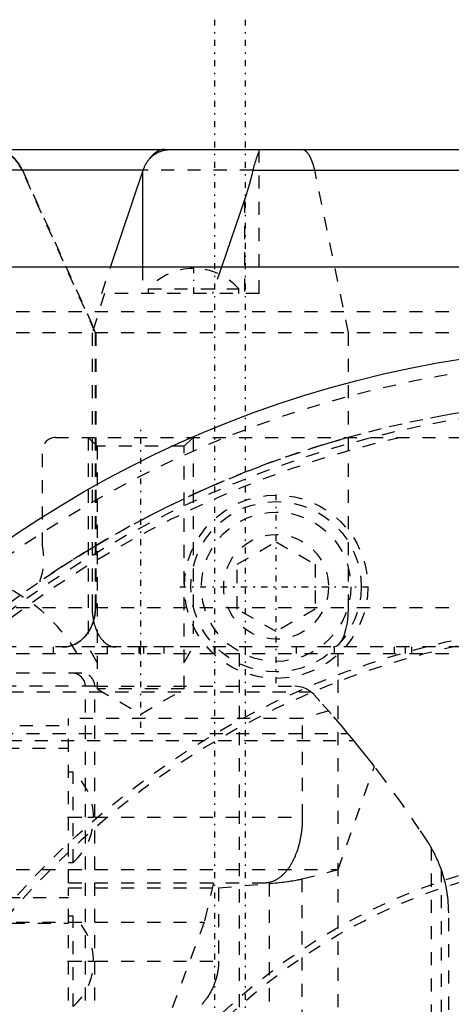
# Model space of a CAD drawing. Extents: x -565 to 345, y -109 to 109.
# Tile 17 of 19: x -47 to -14, y 34 to 109. Entities that reach past the tile are written whole.
import ezdxf

# ---------------------------------------------------------------- set-up
doc = ezdxf.new("R2010")
doc.units = 0
doc.linetypes.add('CENTER', pattern=[1.5, 0.45, -0.5, 0.05, -0.5])
doc.linetypes.add('DASHED', pattern=[2, 1, -1])
for name, color, linetype in [('AM_0', 7, 'CONTINUOUS'), ('AM_3', 7, 'DASHED'), ('AM_7', 7, 'CENTER')]:
    doc.layers.add(name, color=color, linetype=linetype)

msp = doc.modelspace()

# ---------------------------------------------------------------- linework, layer by layer
at = {"layer": 'AM_0', "color": 7, "linetype": 'CONTINUOUS'}
for p, q in [((-148.753, 99), (30.753, 99)), ((-37.316, 97.408), (-56.709, 97.408)), ((-39.802, 90), (-37.316, 97.408)), ((-37.356, 97.292), (-37.356, 90)), ((-28.942, 97.408), (33.402, 97.408)), ((-29.584, 95.145), (-31.348, 90.002)), ((75, 90), (-75, 90))]:
    msp.add_line(p, q, dxfattribs=at)
for points in [[(-35.655, 99, 0), (-35.691, 98.999, 0), (-35.762, 98.995, 0), (-35.834, 98.985, 0), (-35.869, 98.979, 0), (-35.905, 98.971, 0), (-35.975, 98.953, 0), (-36.045, 98.929, 0), (-36.114, 98.901, 0), (-36.183, 98.869, 0), (-36.251, 98.832, 0), (-36.285, 98.812, 0), (-36.318, 98.79, 0), (-36.384, 98.745, 0), (-36.449, 98.695, 0), (-36.513, 98.64, 0), (-36.575, 98.582, 0), (-36.635, 98.52, 0), (-36.665, 98.487, 0), (-36.695, 98.453, 0), (-36.752, 98.383, 0), (-36.808, 98.309, 0), (-36.835, 98.27, 0)], [(-36.835, 98.27, 0), (-36.799, 98.311, 0), (-36.724, 98.39, 0), (-36.644, 98.463, 0), (-36.603, 98.498, 0), (-36.561, 98.532, 0), (-36.475, 98.597, 0), (-36.384, 98.657, 0), (-36.29, 98.712, 0), (-36.192, 98.762, 0), (-36.091, 98.807, 0), (-36.04, 98.828, 0), (-35.988, 98.847, 0), (-35.882, 98.882, 0), (-35.773, 98.913, 0), (-35.662, 98.938, 0), (-35.549, 98.959, 0), (-35.434, 98.975, 0), (-35.375, 98.982, 0), (-35.316, 98.988, 0), (-35.196, 98.996, 0), (-35.075, 99, 0), (-35.013, 99, 0)], [(-28.47, 98.951, 0), (-28.471, 98.938, 0), (-28.475, 98.907, 0), (-28.484, 98.868, 0), (-28.49, 98.846, 0), (-28.497, 98.822, 0), (-28.515, 98.769, 0), (-28.536, 98.708, 0), (-28.56, 98.641, 0), (-28.587, 98.566, 0), (-28.617, 98.485, 0), (-28.632, 98.442, 0), (-28.649, 98.397, 0), (-28.682, 98.301, 0), (-28.717, 98.2, 0), (-28.753, 98.092, 0), (-28.789, 97.979, 0), (-28.824, 97.861, 0), (-28.842, 97.8, 0), (-28.86, 97.737, 0), (-28.894, 97.609, 0), (-28.926, 97.476, 0), (-28.942, 97.408, 0)], [(-28.509, 99, 0), (-28.497, 98.999, 0), (-28.48, 98.988, 0), (-28.474, 98.977, 0), (-28.472, 98.973, 0), (-28.471, 98.969, 0), (-28.471, 98.967, 0), (-28.471, 98.964, 0), (-28.47, 98.959, 0), (-28.47, 98.954, 0), (-28.47, 98.951, 0)], [(-37.316, 97.408, 0), (-37.307, 97.436, 0), (-37.287, 97.49, 0), (-37.267, 97.543, 0), (-37.256, 97.57, 0), (-37.246, 97.596, 0), (-37.223, 97.648, 0), (-37.2, 97.7, 0), (-37.176, 97.75, 0), (-37.152, 97.8, 0), (-37.126, 97.849, 0), (-37.113, 97.873, 0), (-37.099, 97.897, 0), (-37.071, 97.945, 0), (-37.043, 97.991, 0), (-37.013, 98.037, 0), (-36.983, 98.082, 0), (-36.952, 98.125, 0), (-36.936, 98.147, 0), (-36.92, 98.168, 0), (-36.887, 98.21, 0), (-36.853, 98.25, 0), (-36.835, 98.27, 0)], [(-28.942, 97.408, 0), (-29.028, 97.042, 0), (-29.225, 96.296, 0), (-29.456, 95.531, 0), (-29.584, 95.145, 0)]]:
    msp.add_polyline3d(points, dxfattribs=at)
msp.add_circle((0, 0), 84, dxfattribs=at)
at = {"layer": 'AM_3', "color": 6, "linetype": 'DASHED'}
for p, q in [((-28.47, 88), (-28.47, 98.951)), ((-40.953, 85), (-46.554, 97.408)), ((-46.526, 97.408), (-40.931, 85)), ((-28.942, 97.408), (-37.316, 97.408)), ((-21.644, 85), (-24.222, 97.408)), ((-29.584, 95.145), (-29.584, 88)), ((-40.472, 88), (-39.802, 90)), ((-37.356, 90), (-37.356, 88)), ((-31.348, 90.002), (-32.032, 88)), ((-40.254, 88), (-41.211, 85)), ((-28.47, 88), (-40.472, 88)), ((-36.92, 88.343), (-36.92, 88)), ((-36.92, 88.343), (-30.02, 88.343)), ((-30.02, 88), (-30.02, 88.343)), ((64, 86.592), (-64, 86.592)), ((40, 85), (-97.697, 85)), ((-41.211, 85), (-41.211, 64)), ((-40.953, 64), (-40.953, 85)), ((-40.931, 85), (-40.931, 64)), ((-21.644, 64), (-21.644, 85)), ((-44, 77), (44, 77)), ((-41.5, 77), (-40.824, 76.323)), ((-41.5, 77), (-41.5, 61)), ((-34.176, 76.323), (-33.5, 77)), ((-33.5, 77), (-33.5, 61)), ((-45, 68.74), (-45, 76)), ((-40.824, 76.323), (-40.824, 57.8)), ((-34.176, 76.323), (-40.824, 76.323)), ((-34.176, 57.8), (-34.176, 76.323)), ((-30.14, 67.315), (-27.17, 69.029)), ((-27.17, 69.029), (-24.2, 67.315)), ((-30.14, 63.885), (-30.14, 67.315)), ((-24.2, 67.315), (-24.2, 63.885)), ((40, 64), (-108.06, 64)), ((-27.17, 62.171), (-30.14, 63.885)), ((-24.2, 63.885), (-27.17, 62.171)), ((37, 61), (-89.985, 61)), ((-44.152, 60.5), (-44.152, 61)), ((-33.5, 61), (-41.5, 61)), ((-40.824, 59.828), (-41.5, 61)), ((-40.063, 61), (-40.063, 60.5)), ((-37.607, 60.5), (-37.607, 61)), ((-37.55, 61), (-37.55, 60.5)), ((-37.273, 60.5), (-37.273, 61)), ((-35.747, 61), (-35.747, 60.5)), ((-34.176, 59.828), (-33.5, 61)), ((-31.871, 60.5), (-31.871, 61)), ((-31.814, 60.5), (-31.814, 61)), ((-29.527, 61), (-29.527, 60.5)), ((-25.62, 60.5), (-25.62, 61)), ((-22.707, 60.5), (-22.707, 61)), ((-18.134, 60.5), (-18.134, 61)), ((-17.314, 61), (-17.314, 60.5)), ((-16.834, 61), (-16.834, 60.5)), ((-67, 60.5), (55.352, 60.5)), ((-30, 60.5), (-30, -60.5)), ((-22.463, 60.5), (-22.463, -60.5)), ((-42, 59), (-147.25, 59)), ((-41, 58), (-72.742, 58)), ((-41.726, -58), (-41.726, 58)), ((-41, 58), (-25.738, 58)), ((-41, -58), (-41, 58)), ((-57.438, 57.58), (-24.512, 57.58)), ((-40.824, 57.8), (-37.5, 55.881)), ((-34.176, 57.8), (-40.824, 57.8)), ((-37.5, 55.881), (-34.176, 57.8)), ((-23.158, 56.118), (-25.144, 55.551)), ((-70.736, 55.006), (-43, 55.006)), ((-25.144, 55.551), (-43, 55.551)), ((-43, 43), (-43, 55.551)), ((-25.144, 48), (-25.144, 55.551)), ((-70.227, 54.406), (-21.693, 54.406)), ((-21.238, 53.855), (-21.693, 54.406)), ((-71.583, 53.855), (-21.238, 53.855)), ((-77.768, 53.27), (-43, 53.27)), ((-42.657, 51.45), (-43, 51.45)), ((-42.657, 44.55), (-42.657, 51.45)), ((-22.431, 44), (-19.665, 51.875)), ((-43, 48), (-25.144, 48)), ((-15.34, 45.694), (-15.34, -45.694)), ((-43, 44.55), (-42.657, 44.55)), ((-159, 44), (-22.431, 44)), ((-25.212, 43.29), (-22.431, 44)), ((-14.581, 44.052), (-14.581, -44.052)), ((-43, 43), (-28.03, 43)), ((-31.953, 43), (-32.649, 40)), ((-31.56, 42.601), (-27.69, 42.941)), ((-27.69, 42.941), (-27.69, -42.941)), ((-25.212, 43.29), (-25.212, -43.29)), ((-43, 32), (-43, 42.601)), ((-43, 42.601), (-31.56, 42.601)), ((-31.56, 42.601), (-31.56, 37)), ((-129.712, 41.861), (-43, 41.861)), ((-14, -40.694), (-14, 40.694)), ((-155, 40), (-32.649, 40)), ((-127.355, 39.921), (-43, 39.921)), ((-42.657, 40.45), (-43, 40.45)), ((-42.657, 33.55), (-42.657, 40.45)), ((-32.649, 40), (-38.423, 24.527)), ((-43, 37), (-31.56, 37))]:
    msp.add_line(p, q, dxfattribs=at)
for points in [[(-46.526, 97.408), (-46.777, 97.861), (-47.092, 98.253), (-47.462, 98.572), (-47.875, 98.807), (-48.316, 98.951), (-48.772, 99)], [(-24.222, 97.408), (-24.338, 97.861), (-24.483, 98.253), (-24.653, 98.572), (-24.843, 98.807), (-25.047, 98.951), (-25.257, 99)], [(-43.475, 61), (-42.979, 61.058), (-42.502, 61.228), (-42.062, 61.506), (-41.676, 61.879), (-41.36, 62.333), (-41.125, 62.852), (-40.98, 63.415), (-40.931, 64)], [(-22.816, 61), (-22.588, 61.058), (-22.368, 61.228), (-22.165, 61.506), (-21.988, 61.879), (-21.842, 62.333), (-21.733, 62.852), (-21.667, 63.415), (-21.644, 64)], [(-41.726, 58), (-41.745, 58.195), (-41.802, 58.383), (-41.893, 58.556), (-42.016, 58.707), (-42.165, 58.831), (-42.336, 58.924), (-42.521, 58.981), (-42.714, 59)]]:
    msp.add_lwpolyline(points, dxfattribs=at)
for points in [[(-46.554, 97.408, 0), (-46.592, 97.488, 0), (-46.674, 97.646, 0), (-46.764, 97.797, 0), (-46.811, 97.869, 0), (-46.86, 97.939, 0), (-46.961, 98.071, 0), (-47.064, 98.192, 0), (-47.178, 98.31, 0), (-47.301, 98.422, 0), (-47.43, 98.527, 0), (-47.497, 98.575, 0), (-47.564, 98.621, 0), (-47.7, 98.704, 0), (-47.835, 98.775, 0), (-47.973, 98.836, 0), (-48.119, 98.89, 0), (-48.271, 98.934, 0), (-48.348, 98.952, 0), (-48.425, 98.967, 0), (-48.579, 98.988, 0), (-48.73, 98.999, 0), (-48.803, 99, 0)], [(-47.512, 64.363, 0), (-46.208, 65.306, 0), (-44.886, 66.221, 0), (-43.545, 67.11, 0), (-42.187, 67.972, 0), (-41.502, 68.393, 0), (-40.812, 68.807, 0), (-39.421, 69.613, 0), (-38.013, 70.392, 0), (-37.304, 70.77, 0), (-36.591, 71.142, 0), (-35.153, 71.863, 0), (-33.701, 72.555, 0), (-32.97, 72.89, 0), (-32.236, 73.218, 0), (-30.757, 73.851, 0), (-29.266, 74.455, 0), (-27.763, 75.028, 0), (-26.249, 75.571, 0), (-24.725, 76.083, 0), (-23.959, 76.328, 0), (-23.19, 76.565, 0), (-21.646, 77.016, 0), (-20.094, 77.435, 0), (-18.533, 77.824, 0), (-16.964, 78.181, 0), (-15.389, 78.506, 0), (-14.599, 78.657, 0), (-13.808, 78.799, 0), (-12.221, 79.061, 0)], [(-43.5, 61, 0), (-43.483, 61, 0), (-43.448, 61.001, 0), (-43.412, 61.002, 0), (-43.394, 61.003, 0), (-43.376, 61.004, 0), (-43.339, 61.006, 0), (-43.302, 61.009, 0), (-43.265, 61.013, 0), (-43.228, 61.017, 0), (-43.191, 61.022, 0), (-43.172, 61.025, 0), (-43.154, 61.028, 0), (-43.116, 61.034, 0), (-43.079, 61.041, 0), (-43.041, 61.049, 0), (-43.004, 61.058, 0), (-42.967, 61.067, 0), (-42.948, 61.071, 0), (-42.929, 61.076, 0), (-42.893, 61.087, 0), (-42.856, 61.098, 0), (-42.838, 61.103, 0), (-42.819, 61.109, 0), (-42.783, 61.121, 0), (-42.747, 61.134, 0), (-42.73, 61.141, 0), (-42.712, 61.147, 0), (-42.677, 61.161, 0), (-42.643, 61.175, 0), (-42.609, 61.19, 0), (-42.575, 61.205, 0), (-42.542, 61.22, 0), (-42.526, 61.228, 0), (-42.51, 61.236, 0), (-42.478, 61.253, 0), (-42.445, 61.27, 0), (-42.412, 61.288, 0), (-42.379, 61.306, 0), (-42.346, 61.326, 0), (-42.33, 61.336, 0), (-42.313, 61.346, 0), (-42.28, 61.367, 0), (-42.247, 61.388, 0), (-42.215, 61.41, 0), (-42.182, 61.433, 0), (-42.15, 61.456, 0), (-42.134, 61.468, 0), (-42.118, 61.481, 0), (-42.086, 61.505, 0), (-42.054, 61.53, 0), (-42.023, 61.556, 0), (-41.993, 61.582, 0), (-41.962, 61.609, 0), (-41.947, 61.622, 0), (-41.932, 61.636, 0), (-41.903, 61.664, 0), (-41.874, 61.691, 0), (-41.845, 61.72, 0), (-41.818, 61.748, 0), (-41.79, 61.777, 0), (-41.777, 61.791, 0), (-41.764, 61.806, 0), (-41.738, 61.835, 0), (-41.712, 61.864, 0), (-41.7, 61.878, 0), (-41.688, 61.893, 0), (-41.663, 61.923, 0), (-41.638, 61.953, 0), (-41.626, 61.969, 0), (-41.614, 61.985, 0), (-41.589, 62.017, 0), (-41.565, 62.049, 0), (-41.541, 62.083, 0), (-41.518, 62.117, 0), (-41.494, 62.152, 0), (-41.483, 62.169, 0), (-41.471, 62.187, 0), (-41.449, 62.223, 0), (-41.426, 62.259, 0), (-41.404, 62.296, 0), (-41.383, 62.333, 0), (-41.362, 62.37, 0), (-41.352, 62.389, 0), (-41.342, 62.408, 0), (-41.322, 62.446, 0), (-41.302, 62.484, 0), (-41.284, 62.523, 0), (-41.265, 62.562, 0), (-41.248, 62.6, 0), (-41.239, 62.62, 0), (-41.23, 62.639, 0), (-41.214, 62.678, 0), (-41.198, 62.717, 0), (-41.183, 62.756, 0), (-41.168, 62.794, 0), (-41.154, 62.832, 0), (-41.147, 62.851, 0), (-41.141, 62.871, 0), (-41.128, 62.909, 0), (-41.115, 62.949, 0), (-41.102, 62.989, 0), (-41.09, 63.029, 0), (-41.079, 63.071, 0), (-41.073, 63.091, 0), (-41.067, 63.112, 0), (-41.057, 63.154, 0), (-41.046, 63.197, 0), (-41.041, 63.218, 0), (-41.036, 63.24, 0), (-41.027, 63.283, 0), (-41.018, 63.327, 0), (-41.014, 63.349, 0), (-41.01, 63.37, 0), (-41.002, 63.414, 0), (-40.995, 63.458, 0), (-40.989, 63.503, 0), (-40.983, 63.547, 0), (-40.977, 63.591, 0), (-40.975, 63.613, 0), (-40.972, 63.635, 0), (-40.968, 63.679, 0), (-40.964, 63.723, 0), (-40.961, 63.767, 0), (-40.958, 63.81, 0), (-40.956, 63.853, 0), (-40.956, 63.874, 0), (-40.955, 63.895, 0), (-40.954, 63.938, 0), (-40.953, 63.979, 0), (-40.953, 64, 0)], [(-41.211, 64, 0), (-41.21, 63.944, 0), (-41.208, 63.833, 0), (-41.203, 63.721, 0), (-41.199, 63.666, 0), (-41.195, 63.611, 0), (-41.185, 63.501, 0), (-41.173, 63.391, 0), (-41.158, 63.283, 0), (-41.141, 63.175, 0), (-41.122, 63.069, 0), (-41.111, 63.016, 0), (-41.1, 62.963, 0), (-41.075, 62.859, 0), (-41.049, 62.757, 0), (-41.02, 62.656, 0), (-40.989, 62.557, 0), (-40.956, 62.461, 0), (-40.938, 62.413, 0), (-40.92, 62.366, 0), (-40.883, 62.274, 0), (-40.844, 62.184, 0), (-40.823, 62.14, 0)], [(-40.823, 62.14, 0), (-40.795, 62.082, 0), (-40.735, 61.969, 0), (-40.673, 61.86, 0), (-40.64, 61.808, 0), (-40.607, 61.757, 0), (-40.538, 61.66, 0), (-40.466, 61.569, 0), (-40.392, 61.485, 0), (-40.315, 61.406, 0), (-40.236, 61.334, 0), (-40.196, 61.3, 0), (-40.155, 61.268, 0), (-40.072, 61.209, 0), (-39.987, 61.158, 0), (-39.901, 61.113, 0), (-39.813, 61.076, 0), (-39.725, 61.046, 0), (-39.681, 61.034, 0), (-39.636, 61.024, 0), (-39.546, 61.008, 0), (-39.456, 61.001, 0), (-39.411, 61, 0)], [(-24.512, 57.58, 0), (-24.542, 57.603, 0), (-24.604, 57.647, 0), (-24.667, 57.689, 0), (-24.699, 57.709, 0), (-24.732, 57.728, 0), (-24.798, 57.765, 0), (-24.866, 57.8, 0), (-25.109, 57.898, 0), (-25.533, 57.989, 0), (-25.738, 58, 0)], [(-24.262, 57.349, 0), (-24.301, 57.391, 0), (-24.382, 57.47, 0), (-24.468, 57.545, 0), (-24.512, 57.58, 0)], [(-21.693, 54.406, 0), (-22.112, 54.905, 0), (-22.961, 55.893, 0), (-23.825, 56.867, 0), (-24.262, 57.349, 0)], [(-19.665, 51.875, 0), (-19.923, 52.208, 0), (-20.444, 52.871, 0), (-20.972, 53.529, 0), (-21.238, 53.855, 0)], [(-15.6, 46.12, 0), (-16.244, 47.102, 0), (-17.573, 49.039, 0), (-18.955, 50.939, 0), (-19.665, 51.875, 0)], [(-28.03, 43, 0), (-28.009, 43, 0), (-27.967, 43.001, 0), (-27.925, 43.003, 0), (-27.904, 43.005, 0), (-27.883, 43.006, 0), (-27.842, 43.011, 0), (-27.8, 43.016, 0), (-27.758, 43.022, 0), (-27.716, 43.03, 0), (-27.674, 43.038, 0), (-27.654, 43.043, 0), (-27.633, 43.048, 0), (-27.591, 43.058, 0), (-27.55, 43.07, 0), (-27.508, 43.082, 0), (-27.467, 43.096, 0), (-27.426, 43.111, 0), (-27.406, 43.119, 0), (-27.385, 43.127, 0), (-27.344, 43.143, 0), (-27.303, 43.161, 0), (-27.283, 43.17, 0), (-27.263, 43.18, 0), (-27.223, 43.2, 0), (-27.182, 43.221, 0), (-27.162, 43.231, 0), (-27.142, 43.242, 0), (-27.102, 43.265, 0), (-27.063, 43.289, 0), (-27.023, 43.314, 0), (-26.984, 43.34, 0), (-26.945, 43.367, 0), (-26.926, 43.381, 0), (-26.906, 43.395, 0), (-26.868, 43.423, 0), (-26.829, 43.453, 0), (-26.791, 43.484, 0), (-26.754, 43.516, 0), (-26.716, 43.548, 0), (-26.697, 43.565, 0), (-26.679, 43.582, 0), (-26.642, 43.616, 0), (-26.605, 43.652, 0), (-26.569, 43.688, 0), (-26.533, 43.725, 0), (-26.497, 43.764, 0), (-26.479, 43.783, 0), (-26.462, 43.803, 0), (-26.427, 43.843, 0), (-26.392, 43.883, 0), (-26.357, 43.925, 0), (-26.323, 43.968, 0), (-26.29, 44.011, 0), (-26.273, 44.033, 0), (-26.256, 44.055, 0), (-26.223, 44.101, 0), (-26.191, 44.147, 0), (-26.159, 44.193, 0), (-26.127, 44.241, 0), (-26.096, 44.289, 0), (-26.08, 44.314, 0), (-26.065, 44.338, 0), (-26.034, 44.388, 0), (-26.004, 44.439, 0), (-25.989, 44.464, 0), (-25.974, 44.49, 0), (-25.945, 44.542, 0), (-25.916, 44.595, 0), (-25.902, 44.622, 0), (-25.888, 44.649, 0), (-25.86, 44.703, 0), (-25.833, 44.758, 0), (-25.806, 44.814, 0), (-25.779, 44.87, 0), (-25.753, 44.927, 0), (-25.74, 44.956, 0), (-25.727, 44.985, 0), (-25.702, 45.043, 0), (-25.678, 45.102, 0), (-25.654, 45.162, 0), (-25.63, 45.222, 0), (-25.607, 45.283, 0), (-25.596, 45.314, 0), (-25.584, 45.344, 0), (-25.562, 45.406, 0), (-25.541, 45.469, 0), (-25.52, 45.532, 0), (-25.499, 45.595, 0), (-25.48, 45.659, 0), (-25.47, 45.691, 0), (-25.46, 45.724, 0), (-25.441, 45.789, 0), (-25.423, 45.854, 0), (-25.405, 45.92, 0), (-25.388, 45.986, 0), (-25.371, 46.053, 0), (-25.363, 46.087, 0), (-25.355, 46.12, 0), (-25.34, 46.188, 0), (-25.325, 46.256, 0), (-25.311, 46.324, 0), (-25.297, 46.393, 0), (-25.284, 46.462, 0), (-25.277, 46.496, 0), (-25.271, 46.531, 0), (-25.259, 46.601, 0), (-25.247, 46.671, 0), (-25.242, 46.706, 0), (-25.237, 46.741, 0), (-25.226, 46.812, 0), (-25.217, 46.882, 0), (-25.212, 46.918, 0), (-25.208, 46.953, 0), (-25.199, 47.025, 0), (-25.191, 47.096, 0), (-25.184, 47.168, 0), (-25.177, 47.239, 0), (-25.171, 47.311, 0), (-25.168, 47.347, 0), (-25.166, 47.383, 0), (-25.161, 47.456, 0), (-25.156, 47.528, 0), (-25.153, 47.6, 0), (-25.15, 47.673, 0), (-25.147, 47.746, 0), (-25.146, 47.782, 0), (-25.146, 47.818, 0), (-25.144, 47.891, 0), (-25.144, 47.964, 0), (-25.144, 48, 0)], [(-14.581, 44.052, 0), (-14.602, 44.112, 0), (-14.647, 44.233, 0), (-14.693, 44.353, 0), (-14.717, 44.412, 0), (-14.741, 44.472, 0), (-14.79, 44.59, 0), (-14.841, 44.708, 0), (-14.893, 44.825, 0), (-14.947, 44.942, 0), (-15.002, 45.058, 0), (-15.031, 45.115, 0), (-15.059, 45.173, 0), (-15.117, 45.287, 0), (-15.177, 45.401, 0), (-15.238, 45.514, 0), (-15.301, 45.626, 0), (-15.365, 45.737, 0), (-15.397, 45.792, 0), (-15.43, 45.848, 0), (-15.497, 45.957, 0), (-15.565, 46.066, 0), (-15.6, 46.12, 0)], [(-14.203, 42.7, 0), (-14.253, 42.929, 0), (-14.368, 43.383, 0), (-14.505, 43.831, 0), (-14.581, 44.052, 0)], [(-27.69, 42.941, 0), (-27.599, 42.949, 0), (-27.419, 42.965, 0), (-27.244, 42.982, 0), (-27.158, 42.991, 0), (-27.073, 43, 0), (-26.908, 43.018, 0), (-26.748, 43.036, 0), (-26.593, 43.054, 0), (-26.443, 43.073, 0), (-26.299, 43.093, 0), (-26.229, 43.102, 0), (-26.16, 43.112, 0), (-26.026, 43.132, 0), (-25.899, 43.152, 0), (-25.777, 43.173, 0), (-25.66, 43.194, 0), (-25.55, 43.215, 0), (-25.497, 43.225, 0), (-25.446, 43.236, 0), (-25.348, 43.258, 0), (-25.255, 43.279, 0), (-25.212, 43.29, 0)], [(-14, 40.694, 0), (-14.006, 41.03, 0), (-14.051, 41.702, 0), (-14.141, 42.369, 0), (-14.203, 42.7, 0)], [(-31.56, 37, 0), (-31.56, 36.964, 0), (-31.561, 36.891, 0), (-31.563, 36.818, 0), (-31.565, 36.782, 0), (-31.567, 36.746, 0), (-31.571, 36.673, 0), (-31.576, 36.6, 0), (-31.583, 36.528, 0), (-31.591, 36.456, 0), (-31.599, 36.383, 0), (-31.604, 36.347, 0), (-31.609, 36.311, 0), (-31.62, 36.239, 0), (-31.632, 36.168, 0), (-31.645, 36.096, 0), (-31.66, 36.025, 0), (-31.675, 35.953, 0), (-31.683, 35.918, 0), (-31.691, 35.882, 0), (-31.708, 35.812, 0), (-31.727, 35.741, 0), (-31.737, 35.706, 0), (-31.746, 35.671, 0), (-31.767, 35.601, 0), (-31.789, 35.531, 0), (-31.8, 35.496, 0), (-31.811, 35.462, 0), (-31.835, 35.393, 0), (-31.86, 35.324, 0), (-31.886, 35.256, 0), (-31.912, 35.188, 0), (-31.94, 35.12, 0), (-31.955, 35.087, 0), (-31.969, 35.053, 0), (-31.999, 34.986, 0), (-32.03, 34.92, 0), (-32.062, 34.854, 0), (-32.095, 34.789, 0), (-32.129, 34.724, 0), (-32.146, 34.691, 0), (-32.163, 34.659, 0), (-32.199, 34.595, 0), (-32.236, 34.532, 0), (-32.274, 34.469, 0), (-32.312, 34.406, 0), (-32.352, 34.344, 0), (-32.372, 34.314, 0), (-32.392, 34.283, 0), (-32.434, 34.222, 0), (-32.476, 34.162, 0), (-32.52, 34.102, 0), (-32.564, 34.043, 0), (-32.609, 33.985, 0), (-32.632, 33.956, 0), (-32.655, 33.927, 0), (-32.701, 33.87, 0), (-32.749, 33.814, 0), (-32.798, 33.758, 0), (-32.847, 33.703, 0)]]:
    msp.add_polyline3d(points, dxfattribs=at)
for centre, radius in [((0, 0), 83), ((-27.17, 65.6), 7), ((-27.17, 65.6), 6.5), ((-27.17, 65.6), 5.7), ((-27.17, 65.595), 4), ((0, 0), 63), ((0, 0), 45.5), ((0, 0), 45)]:
    msp.add_circle(centre, radius, dxfattribs=at)
for centre, radius, start, end in [((-33.468, 85.303), 4.6, 90.0287, 138.63379), ((-33.472, 85.303), 4.6, 41.36621, 89.9713), ((0, 0), 79.5, 355.08922, 339.71046), ((0, 0), 79, 102.91991, 257.08009), ((0, 0), 80, 105.74055, 124.40353), ((-44, 76), 1, 90, 180), ((-49.896, 67.726), 5, 339.87686, 11.695), ((-53.74, 53.74), 13.25, 30.6764, 149.3236), ((0, 0), 62.5, 181.83378, 178.16622), ((-42, 58), 1, 0, 90), ((-45.697, 47.998), 4.6, 0.0287, 48.63379), ((-45.697, 48.002), 4.6, 311.36621, 359.9713), ((-45.697, 36.998), 4.6, 0.0287, 48.63379), ((-45.697, 37.002), 4.6, 311.36621, 359.9713)]:
    msp.add_arc(centre, radius, start, end, dxfattribs=at)
at = {"layer": 'AM_7', "color": 4, "linetype": 'CENTER'}
for p, q in [((-31.871, 108.9), (-31.871, -108.9)), ((-29.527, 108.9), (-29.527, -108.9)), ((-33.47, 89.998), (-33.47, 87.905)), ((-37.5, 54.825), (-37.5, 78.056)), ((-27.17, 58.25), (-27.17, 72.95)), ((-34.52, 65.6), (-19.82, 65.6)), ((-31.37, 65.595), (-22.97, 65.595)), ((-43.095, 48), (-41.002, 48)), ((-43.095, 37), (-41.002, 37))]:
    msp.add_line(p, q, dxfattribs=at)

doc.saveas('drawing.dxf')
